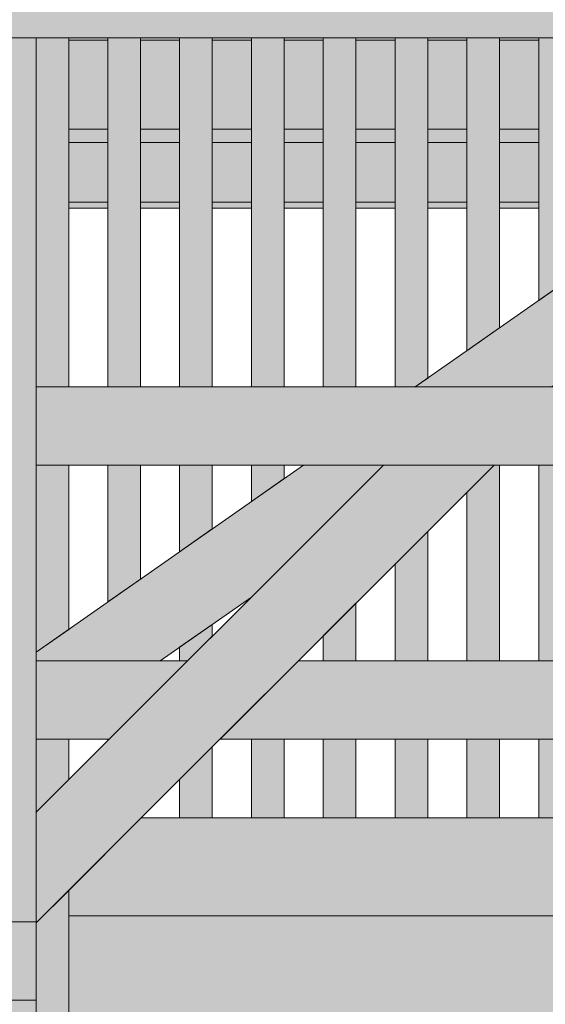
# Model space of a CAD drawing. Header units: millimetres. Extents: x 1567 to 2756, y -116 to 725.
# Tile 72 of 256: x 1613 to 1629, y 411 to 441. Entities that reach past the tile are written whole.
import ezdxf

# ---------------------------------------------------------------- set-up
doc = ezdxf.new("R2010")
doc.units = ezdxf.units.MM
doc.layers.add('Ech.1_50', color=7, linetype='Continuous')

msp = doc.modelspace()

# ---------------------------------------------------------------- hatches: boundary and pattern name
at = {"layer": 'Ech.1_50', "linetype": 'Continuous', "lineweight": 5, "true_color": 0xe6f1fc, "transparency": 33554687}
for points in [[(1586.223, 440.296), (1777.723, 440.296), (1777.723, 481.046), (1586.223, 481.046), (1586.223, 440.296)], [(1614.723, 440.228), (1615.923, 440.228), (1615.923, 440.296), (1614.723, 440.296), (1614.723, 440.228)], [(1616.923, 440.228), (1618.123, 440.228), (1618.123, 440.296), (1616.923, 440.296), (1616.923, 440.228)], [(1619.123, 440.228), (1620.323, 440.228), (1620.323, 440.296), (1619.123, 440.296), (1619.123, 440.228)], [(1621.323, 440.228), (1622.523, 440.228), (1622.523, 440.296), (1621.323, 440.296), (1621.323, 440.228)], [(1623.523, 440.228), (1624.723, 440.228), (1624.723, 440.296), (1623.523, 440.296), (1623.523, 440.228)], [(1625.723, 440.228), (1626.923, 440.228), (1626.923, 440.296), (1625.723, 440.296), (1625.723, 440.228)], [(1627.923, 440.228), (1629.123, 440.228), (1629.123, 440.296), (1627.923, 440.296), (1627.923, 440.228)]]:
    msp.add_hatch(color=7, dxfattribs=at).paths.add_polyline_path(points)
at = {"layer": 'Ech.1_50', "linetype": 'Continuous', "lineweight": 5, "true_color": 0xe0c8b3, "transparency": 33554687}
msp.add_hatch(color=9, dxfattribs=at).paths.add_polyline_path([(1612.723, 413.196), (1613.723, 413.196), (1613.723, 440.296), (1612.723, 440.296), (1612.723, 413.196)])
at = {"layer": 'Ech.1_50', "linetype": 'Continuous', "lineweight": 5, "true_color": 0xeaddd7, "transparency": 33554687}
for points in [[(1614.723, 440.296), (1613.723, 440.296), (1613.723, 429.596), (1614.723, 429.596), (1614.723, 440.296)], [(1616.923, 440.296), (1615.923, 440.296), (1615.923, 429.596), (1616.923, 429.596), (1616.923, 440.296)], [(1619.123, 440.296), (1618.123, 440.296), (1618.123, 429.596), (1619.123, 429.596), (1619.123, 440.296)], [(1620.323, 429.596), (1621.323, 429.596), (1621.323, 440.296), (1620.323, 440.296), (1620.323, 429.596)], [(1622.523, 429.596), (1623.523, 429.596), (1623.523, 440.296), (1622.523, 440.296), (1622.523, 429.596)], [(1624.723, 429.596), (1625.341, 429.596), (1625.723, 429.864), (1625.723, 440.296), (1624.723, 440.296), (1624.723, 429.596)], [(1627.923, 440.296), (1626.923, 440.296), (1626.923, 430.704), (1627.923, 431.404), (1627.923, 440.296)], [(1630.123, 440.296), (1629.123, 440.296), (1629.123, 432.244), (1630.123, 432.944), (1630.123, 440.296)], [(1614.723, 427.196), (1613.723, 427.196), (1613.723, 421.461), (1614.723, 422.161), (1614.723, 427.196)], [(1616.923, 427.196), (1615.923, 427.196), (1615.923, 423.001), (1616.923, 423.702), (1616.923, 427.196)], [(1619.123, 427.196), (1618.123, 427.196), (1618.123, 424.542), (1619.123, 425.242), (1619.123, 427.196)], [(1621.323, 427.196), (1620.323, 427.196), (1620.323, 426.082), (1621.323, 426.783), (1621.323, 427.196)], [(1627.923, 427.196), (1627.76, 427.196), (1626.923, 426.359), (1626.923, 421.196), (1627.923, 421.196), (1627.923, 427.196)], [(1629.123, 421.196), (1630.123, 421.196), (1630.123, 427.196), (1629.123, 427.196), (1629.123, 421.196)], [(1624.723, 421.196), (1625.723, 421.196), (1625.723, 425.159), (1624.723, 424.159), (1624.723, 421.196)], [(1622.523, 421.196), (1623.523, 421.196), (1623.523, 422.959), (1622.523, 421.959), (1622.523, 421.196)], [(1618.123, 421.196), (1618.366, 421.196), (1619.123, 421.953), (1619.123, 422.312), (1618.123, 421.612), (1618.123, 421.196)], [(1614.723, 418.796), (1613.723, 418.796), (1613.723, 416.553), (1614.723, 417.553), (1614.723, 418.796)], [(1615.966, 418.796), (1615.923, 418.796), (1615.923, 418.753), (1615.966, 418.796)], [(1620.323, 416.382), (1621.323, 416.382), (1621.323, 418.796), (1620.323, 418.796), (1620.323, 416.382)], [(1622.523, 416.382), (1623.523, 416.382), (1623.523, 418.796), (1622.523, 418.796), (1622.523, 416.382)], [(1624.723, 416.382), (1625.723, 416.382), (1625.723, 418.796), (1624.723, 418.796), (1624.723, 416.382)], [(1626.923, 416.382), (1627.923, 416.382), (1627.923, 418.796), (1626.923, 418.796), (1626.923, 416.382)], [(1629.123, 416.382), (1630.123, 416.382), (1630.123, 418.796), (1629.123, 418.796), (1629.123, 416.382)], [(1618.123, 416.382), (1619.123, 416.382), (1619.123, 418.559), (1618.123, 417.559), (1618.123, 416.382)]]:
    msp.add_hatch(color=254, dxfattribs=at).paths.add_polyline_path(points)
at = {"layer": 'Ech.1_50', "linetype": 'Continuous', "lineweight": 5, "true_color": 0xe0d1b3, "transparency": 33554687}
for points in [[(1614.723, 437.492), (1615.923, 437.492), (1615.923, 440.228), (1614.723, 440.228), (1614.723, 437.492)], [(1616.923, 437.492), (1618.123, 437.492), (1618.123, 440.228), (1616.923, 440.228), (1616.923, 437.492)], [(1619.123, 437.492), (1620.323, 437.492), (1620.323, 440.228), (1619.123, 440.228), (1619.123, 437.492)], [(1621.323, 437.492), (1622.523, 437.492), (1622.523, 440.228), (1621.323, 440.228), (1621.323, 437.492)], [(1623.523, 437.492), (1624.723, 437.492), (1624.723, 440.228), (1623.523, 440.228), (1623.523, 437.492)], [(1625.723, 437.492), (1626.923, 437.492), (1626.923, 440.228), (1625.723, 440.228), (1625.723, 437.492)], [(1627.923, 437.492), (1629.123, 437.492), (1629.123, 440.228), (1627.923, 440.228), (1627.923, 437.492)], [(1614.723, 437.082), (1615.923, 437.082), (1615.923, 437.492), (1614.723, 437.492), (1614.723, 437.082)], [(1616.923, 437.082), (1618.123, 437.082), (1618.123, 437.492), (1616.923, 437.492), (1616.923, 437.082)], [(1619.123, 437.082), (1620.323, 437.082), (1620.323, 437.492), (1619.123, 437.492), (1619.123, 437.082)], [(1621.323, 437.082), (1622.523, 437.082), (1622.523, 437.492), (1621.323, 437.492), (1621.323, 437.082)], [(1623.523, 437.082), (1624.723, 437.082), (1624.723, 437.492), (1623.523, 437.492), (1623.523, 437.082)], [(1625.723, 437.082), (1626.923, 437.082), (1626.923, 437.492), (1625.723, 437.492), (1625.723, 437.082)], [(1627.923, 437.082), (1629.123, 437.082), (1629.123, 437.492), (1627.923, 437.492), (1627.923, 437.082)]]:
    msp.add_hatch(color=254, dxfattribs=at).paths.add_polyline_path(points)
at = {"layer": 'Ech.1_50', "linetype": 'Continuous', "lineweight": 5, "true_color": 0xe0d9d1, "transparency": 33554687}
for points in [[(1644.807, 440.296), (1640.622, 440.296), (1625.341, 429.596), (1629.525, 429.596), (1644.807, 440.296)], [(1613.723, 421.196), (1617.529, 421.196), (1620.322, 423.152), (1624.366, 427.196), (1621.914, 427.196), (1613.723, 421.461), (1613.723, 421.196)], [(1627.76, 427.196), (1624.366, 427.196), (1613.723, 416.553), (1613.723, 413.159), (1627.76, 427.196)]]:
    msp.add_hatch(color=254, dxfattribs=at).paths.add_polyline_path(points)
at = {"layer": 'Ech.1_50', "linetype": 'Continuous', "lineweight": 5, "true_color": 0xf7e0b3, "transparency": 33554687}
for points in [[(1614.723, 435.258), (1615.923, 435.258), (1615.923, 437.082), (1614.723, 437.082), (1614.723, 435.258)], [(1616.923, 435.258), (1618.123, 435.258), (1618.123, 437.082), (1616.923, 437.082), (1616.923, 435.258)], [(1619.123, 435.258), (1620.323, 435.258), (1620.323, 437.082), (1619.123, 437.082), (1619.123, 435.258)], [(1621.323, 435.258), (1622.523, 435.258), (1622.523, 437.082), (1621.323, 437.082), (1621.323, 435.258)], [(1623.523, 435.258), (1624.723, 435.258), (1624.723, 437.082), (1623.523, 437.082), (1623.523, 435.258)], [(1625.723, 435.258), (1626.923, 435.258), (1626.923, 437.082), (1625.723, 437.082), (1625.723, 435.258)], [(1627.923, 435.258), (1629.123, 435.258), (1629.123, 437.082), (1627.923, 437.082), (1627.923, 435.258)], [(1614.723, 435.077), (1615.923, 435.077), (1615.923, 435.258), (1614.723, 435.258), (1614.723, 435.077)], [(1616.923, 435.077), (1618.123, 435.077), (1618.123, 435.258), (1616.923, 435.258), (1616.923, 435.077)], [(1619.123, 435.077), (1620.323, 435.077), (1620.323, 435.258), (1619.123, 435.258), (1619.123, 435.077)], [(1621.323, 435.077), (1622.523, 435.077), (1622.523, 435.258), (1621.323, 435.258), (1621.323, 435.077)], [(1623.523, 435.077), (1624.723, 435.077), (1624.723, 435.258), (1623.523, 435.258), (1623.523, 435.077)], [(1625.723, 435.077), (1626.923, 435.077), (1626.923, 435.258), (1625.723, 435.258), (1625.723, 435.077)], [(1627.923, 435.077), (1629.123, 435.077), (1629.123, 435.258), (1627.923, 435.258), (1627.923, 435.077)]]:
    msp.add_hatch(color=254, dxfattribs=at).paths.add_polyline_path(points)
at = {"layer": 'Ech.1_50', "linetype": 'Continuous', "lineweight": 5, "true_color": 0xe3bbbb, "transparency": 33554687}
for points in [[(1680.723, 429.596), (1613.723, 429.596), (1613.723, 427.196), (1680.723, 427.196), (1680.723, 429.596)], [(1613.723, 418.796), (1615.966, 418.796), (1618.366, 421.196), (1613.723, 421.196), (1613.723, 418.796)], [(1619.36, 418.796), (1675.086, 418.796), (1672.686, 421.196), (1621.76, 421.196), (1619.36, 418.796)]]:
    msp.add_hatch(color=9, dxfattribs=at).paths.add_polyline_path(points)
at = {"layer": 'Ech.1_50', "linetype": 'Continuous', "lineweight": 5, "true_color": 0xf3f3f3, "transparency": 33554687}
for points in [[(1614.723, 413.382), (1680.5, 413.382), (1677.5, 416.382), (1616.946, 416.382), (1614.723, 414.159), (1614.723, 413.382)], [(1613.723, 350.796), (1614.723, 350.796), (1614.723, 414.159), (1613.723, 413.159), (1613.723, 350.796)], [(1610.723, 407.796), (1613.723, 407.796), (1613.723, 410.796), (1610.723, 410.796), (1610.723, 407.796)]]:
    msp.add_hatch(color=7, dxfattribs=at).paths.add_polyline_path(points)
at = {"layer": 'Ech.1_50', "linetype": 'Continuous', "lineweight": 5, "true_color": 0xfdfdfd, "transparency": 33554687}
msp.add_hatch(color=7, dxfattribs=at).paths.add_polyline_path([(1680.5, 413.382), (1614.723, 413.382), (1614.723, 350.796), (1680.723, 350.796), (1680.723, 413.159), (1680.5, 413.382)])
at = {"layer": 'Ech.1_50', "linetype": 'Continuous', "lineweight": 5, "true_color": 0xaa8966, "transparency": 33554687}
msp.add_hatch(color=45, dxfattribs=at).paths.add_polyline_path([(1613.723, 413.196), (1612.723, 413.196), (1612.723, 410.796), (1613.723, 410.796), (1613.723, 413.196)])

# ---------------------------------------------------------------- linework, layer by layer
at = {"layer": 'Ech.1_50', "color": 7, "linetype": 'Continuous', "lineweight": 5}
for points in [[(1586.223, 440.296), (1777.723, 440.296), (1777.723, 481.046), (1586.223, 481.046), (1586.223, 440.296)], [(1612.723, 413.196), (1613.723, 413.196), (1613.723, 440.296), (1612.723, 440.296), (1612.723, 413.196)], [(1614.723, 440.296), (1613.723, 440.296), (1613.723, 429.596), (1614.723, 429.596), (1614.723, 440.296)], [(1614.723, 440.228), (1615.923, 440.228), (1615.923, 440.296), (1614.723, 440.296), (1614.723, 440.228)], [(1614.723, 437.492), (1615.923, 437.492), (1615.923, 440.228), (1614.723, 440.228), (1614.723, 437.492)], [(1616.923, 440.296), (1615.923, 440.296), (1615.923, 429.596), (1616.923, 429.596), (1616.923, 440.296)], [(1616.923, 440.228), (1618.123, 440.228), (1618.123, 440.296), (1616.923, 440.296), (1616.923, 440.228)], [(1616.923, 437.492), (1618.123, 437.492), (1618.123, 440.228), (1616.923, 440.228), (1616.923, 437.492)], [(1619.123, 440.296), (1618.123, 440.296), (1618.123, 429.596), (1619.123, 429.596), (1619.123, 440.296)], [(1619.123, 440.228), (1620.323, 440.228), (1620.323, 440.296), (1619.123, 440.296), (1619.123, 440.228)], [(1619.123, 437.492), (1620.323, 437.492), (1620.323, 440.228), (1619.123, 440.228), (1619.123, 437.492)], [(1620.323, 429.596), (1621.323, 429.596), (1621.323, 440.296), (1620.323, 440.296), (1620.323, 429.596)], [(1621.323, 440.228), (1622.523, 440.228), (1622.523, 440.296), (1621.323, 440.296), (1621.323, 440.228)], [(1621.323, 437.492), (1622.523, 437.492), (1622.523, 440.228), (1621.323, 440.228), (1621.323, 437.492)], [(1622.523, 429.596), (1623.523, 429.596), (1623.523, 440.296), (1622.523, 440.296), (1622.523, 429.596)], [(1623.523, 440.228), (1624.723, 440.228), (1624.723, 440.296), (1623.523, 440.296), (1623.523, 440.228)], [(1623.523, 437.492), (1624.723, 437.492), (1624.723, 440.228), (1623.523, 440.228), (1623.523, 437.492)], [(1624.723, 429.596), (1625.341, 429.596), (1625.723, 429.864), (1625.723, 440.296), (1624.723, 440.296), (1624.723, 429.596)], [(1644.807, 440.296), (1640.622, 440.296), (1625.341, 429.596), (1629.525, 429.596), (1644.807, 440.296)], [(1625.723, 440.228), (1626.923, 440.228), (1626.923, 440.296), (1625.723, 440.296), (1625.723, 440.228)], [(1625.723, 437.492), (1626.923, 437.492), (1626.923, 440.228), (1625.723, 440.228), (1625.723, 437.492)], [(1627.923, 440.296), (1626.923, 440.296), (1626.923, 430.704), (1627.923, 431.404), (1627.923, 440.296)], [(1627.923, 440.228), (1629.123, 440.228), (1629.123, 440.296), (1627.923, 440.296), (1627.923, 440.228)], [(1627.923, 437.492), (1629.123, 437.492), (1629.123, 440.228), (1627.923, 440.228), (1627.923, 437.492)], [(1630.123, 440.296), (1629.123, 440.296), (1629.123, 432.244), (1630.123, 432.944), (1630.123, 440.296)], [(1614.723, 437.082), (1615.923, 437.082), (1615.923, 437.492), (1614.723, 437.492), (1614.723, 437.082)], [(1616.923, 437.082), (1618.123, 437.082), (1618.123, 437.492), (1616.923, 437.492), (1616.923, 437.082)], [(1619.123, 437.082), (1620.323, 437.082), (1620.323, 437.492), (1619.123, 437.492), (1619.123, 437.082)], [(1621.323, 437.082), (1622.523, 437.082), (1622.523, 437.492), (1621.323, 437.492), (1621.323, 437.082)], [(1623.523, 437.082), (1624.723, 437.082), (1624.723, 437.492), (1623.523, 437.492), (1623.523, 437.082)], [(1625.723, 437.082), (1626.923, 437.082), (1626.923, 437.492), (1625.723, 437.492), (1625.723, 437.082)], [(1627.923, 437.082), (1629.123, 437.082), (1629.123, 437.492), (1627.923, 437.492), (1627.923, 437.082)], [(1614.723, 435.258), (1615.923, 435.258), (1615.923, 437.082), (1614.723, 437.082), (1614.723, 435.258)], [(1616.923, 435.258), (1618.123, 435.258), (1618.123, 437.082), (1616.923, 437.082), (1616.923, 435.258)], [(1619.123, 435.258), (1620.323, 435.258), (1620.323, 437.082), (1619.123, 437.082), (1619.123, 435.258)], [(1621.323, 435.258), (1622.523, 435.258), (1622.523, 437.082), (1621.323, 437.082), (1621.323, 435.258)], [(1623.523, 435.258), (1624.723, 435.258), (1624.723, 437.082), (1623.523, 437.082), (1623.523, 435.258)], [(1625.723, 435.258), (1626.923, 435.258), (1626.923, 437.082), (1625.723, 437.082), (1625.723, 435.258)], [(1627.923, 435.258), (1629.123, 435.258), (1629.123, 437.082), (1627.923, 437.082), (1627.923, 435.258)], [(1614.723, 435.077), (1615.923, 435.077), (1615.923, 435.258), (1614.723, 435.258), (1614.723, 435.077)], [(1616.923, 435.077), (1618.123, 435.077), (1618.123, 435.258), (1616.923, 435.258), (1616.923, 435.077)], [(1619.123, 435.077), (1620.323, 435.077), (1620.323, 435.258), (1619.123, 435.258), (1619.123, 435.077)], [(1621.323, 435.077), (1622.523, 435.077), (1622.523, 435.258), (1621.323, 435.258), (1621.323, 435.077)], [(1623.523, 435.077), (1624.723, 435.077), (1624.723, 435.258), (1623.523, 435.258), (1623.523, 435.077)], [(1625.723, 435.077), (1626.923, 435.077), (1626.923, 435.258), (1625.723, 435.258), (1625.723, 435.077)], [(1627.923, 435.077), (1629.123, 435.077), (1629.123, 435.258), (1627.923, 435.258), (1627.923, 435.077)], [(1680.723, 429.596), (1613.723, 429.596), (1613.723, 427.196), (1680.723, 427.196), (1680.723, 429.596)], [(1614.723, 427.196), (1613.723, 427.196), (1613.723, 421.461), (1614.723, 422.161), (1614.723, 427.196)], [(1613.723, 421.196), (1617.529, 421.196), (1620.322, 423.152), (1624.366, 427.196), (1621.914, 427.196), (1613.723, 421.461), (1613.723, 421.196)], [(1627.76, 427.196), (1624.366, 427.196), (1613.723, 416.553), (1613.723, 413.159), (1627.76, 427.196)], [(1616.923, 427.196), (1615.923, 427.196), (1615.923, 423.001), (1616.923, 423.702), (1616.923, 427.196)], [(1619.123, 427.196), (1618.123, 427.196), (1618.123, 424.542), (1619.123, 425.242), (1619.123, 427.196)], [(1621.323, 427.196), (1620.323, 427.196), (1620.323, 426.082), (1621.323, 426.783), (1621.323, 427.196)], [(1627.923, 427.196), (1627.76, 427.196), (1626.923, 426.359), (1626.923, 421.196), (1627.923, 421.196), (1627.923, 427.196)], [(1629.123, 421.196), (1630.123, 421.196), (1630.123, 427.196), (1629.123, 427.196), (1629.123, 421.196)], [(1624.723, 421.196), (1625.723, 421.196), (1625.723, 425.159), (1624.723, 424.159), (1624.723, 421.196)], [(1622.523, 421.196), (1623.523, 421.196), (1623.523, 422.959), (1622.523, 421.959), (1622.523, 421.196)], [(1618.123, 421.196), (1618.366, 421.196), (1619.123, 421.953), (1619.123, 422.312), (1618.123, 421.612), (1618.123, 421.196)], [(1613.723, 418.796), (1615.966, 418.796), (1618.366, 421.196), (1613.723, 421.196), (1613.723, 418.796)], [(1619.36, 418.796), (1675.086, 418.796), (1672.686, 421.196), (1621.76, 421.196), (1619.36, 418.796)], [(1614.723, 418.796), (1613.723, 418.796), (1613.723, 416.553), (1614.723, 417.553), (1614.723, 418.796)], [(1615.966, 418.796), (1615.923, 418.796), (1615.923, 418.753), (1615.966, 418.796)], [(1620.323, 416.382), (1621.323, 416.382), (1621.323, 418.796), (1620.323, 418.796), (1620.323, 416.382)], [(1622.523, 416.382), (1623.523, 416.382), (1623.523, 418.796), (1622.523, 418.796), (1622.523, 416.382)], [(1624.723, 416.382), (1625.723, 416.382), (1625.723, 418.796), (1624.723, 418.796), (1624.723, 416.382)], [(1626.923, 416.382), (1627.923, 416.382), (1627.923, 418.796), (1626.923, 418.796), (1626.923, 416.382)], [(1629.123, 416.382), (1630.123, 416.382), (1630.123, 418.796), (1629.123, 418.796), (1629.123, 416.382)], [(1618.123, 416.382), (1619.123, 416.382), (1619.123, 418.559), (1618.123, 417.559), (1618.123, 416.382)], [(1614.723, 413.382), (1680.5, 413.382), (1677.5, 416.382), (1616.946, 416.382), (1614.723, 414.159), (1614.723, 413.382)], [(1613.723, 350.796), (1614.723, 350.796), (1614.723, 414.159), (1613.723, 413.159), (1613.723, 350.796)], [(1680.5, 413.382), (1614.723, 413.382), (1614.723, 350.796), (1680.723, 350.796), (1680.723, 413.159), (1680.5, 413.382)], [(1613.723, 413.196), (1612.723, 413.196), (1612.723, 410.796), (1613.723, 410.796), (1613.723, 413.196)], [(1610.723, 407.796), (1613.723, 407.796), (1613.723, 410.796), (1610.723, 410.796), (1610.723, 407.796)]]:
    msp.add_lwpolyline(points, close=True, dxfattribs=at)

doc.saveas('drawing.dxf')
